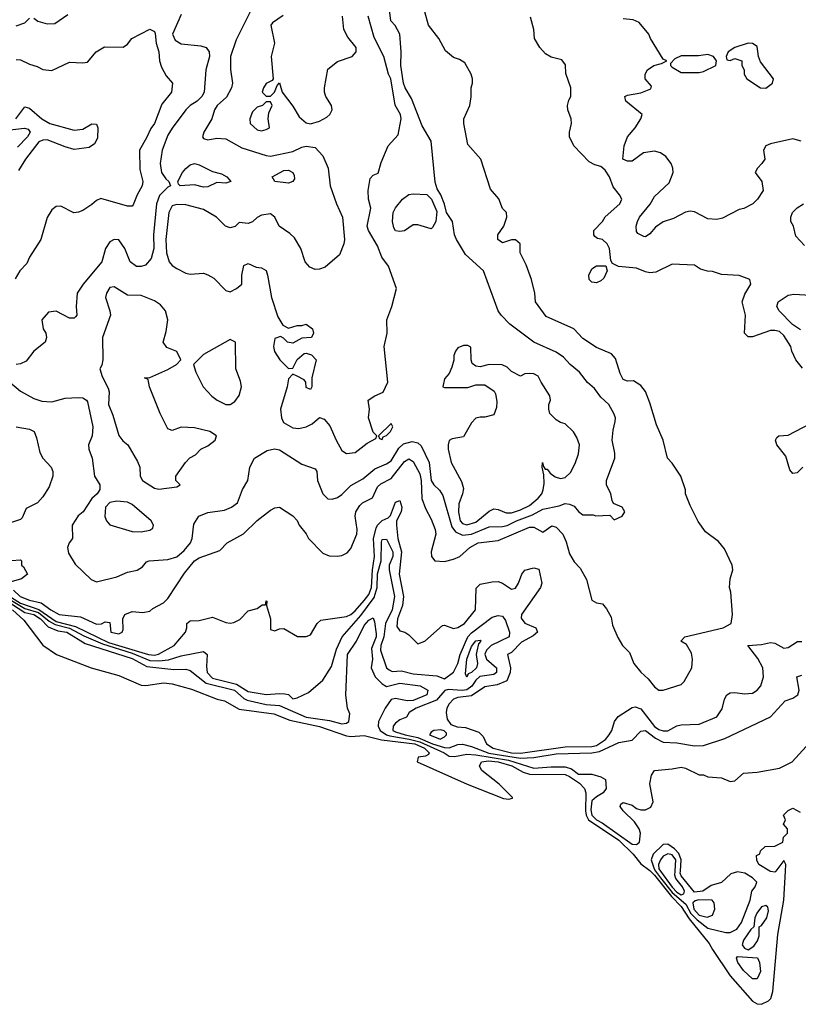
# Model space of a CAD drawing. Header units: inches. Extents: x 2601469 to 2753575, y 449403 to 582909.
# Tile 61 of 256: x 2654646 to 2658135, y 449403 to 453815. Entities that reach past the tile are written whole.
import ezdxf

# ---------------------------------------------------------------- set-up
doc = ezdxf.new("R2010")
doc.units = ezdxf.units.IN
doc.header["$MEASUREMENT"] = 0
doc.layers.add('C6454', color=7, linetype='Continuous')
doc.layers.add('C6455', color=7, linetype='Continuous')

msp = doc.modelspace()

# ---------------------------------------------------------------- linework, layer by layer
at = {"layer": 'C6454', "color": 4}
for points, elevation in [([(2657472.8, 450000), (2657490, 449981.4), (2657566.1, 449886.1), (2657610, 449840.7), (2657645.6, 449785.6), (2657736, 449676), (2657750, 449648.7), (2657830, 449530.4), (2657930, 449416.5), (2657950, 449405.7), (2657970, 449403.1), (2658002, 449418), (2658011.5, 449428.5), (2658020.1, 449459.9), (2658043.8, 449716.2), (2658069.8, 449870), (2658077.3, 450000)], 4), ([(2657495.5, 450000), (2657517.2, 449970), (2657570, 449904.5), (2657631.1, 449851.1), (2657653.8, 449810), (2657681.3, 449781.3), (2657730, 449744.4), (2657810, 449724.9), (2657830, 449724.2), (2657859.8, 449740.3), (2657880.7, 449770), (2657919.7, 449870), (2657926, 449910), (2657942, 449930), (2657949.6, 449950), (2657929.6, 449970), (2657895.1, 449990), (2657863.1, 449996.9), (2657832.4, 449987.6), (2657791.4, 449948.6), (2657744, 449936), (2657707.3, 449910), (2657670, 449905.3), (2657610, 449978.7), (2657605.9, 449990), (2657606.4, 450000)], 8), ([(2657517.4, 450000), (2657570, 449927.7), (2657590, 449906.1), (2657610, 449893.8), (2657621.5, 449898.5), (2657624.5, 449910), (2657615.4, 449930), (2657586.2, 449966.2), (2657581.4, 449981.4), (2657582.5, 450000)], 12), ([(2658033.5, 450000), (2658030, 449995.3), (2658010, 449998), (2658006.7, 450000)], 4)]:
    msp.add_lwpolyline(points, dxfattribs=dict(at, elevation=elevation))
for points, elevation in [([(2657688.7, 449871.3), (2657672.7, 449867.3), (2657662.4, 449857.6), (2657666.6, 449830), (2657690, 449802.8), (2657727.1, 449792.9), (2657750, 449802), (2657760.7, 449830), (2657758, 449858), (2657749.6, 449869.6)], 12), ([(2657990, 449846), (2657970, 449839.5), (2657949, 449811), (2657940.3, 449790), (2657936, 449750), (2657922, 449738), (2657888.9, 449691.1), (2657882.8, 449670), (2657894, 449654), (2657910, 449647), (2657935.7, 449664.3), (2657951.9, 449688.1), (2657959.8, 449710), (2657959.3, 449750), (2657970, 449756.4), (2657993.8, 449790), (2658001.6, 449821.6), (2657997.7, 449837.7)], 8), ([(2657930, 449517), (2657890, 449555.1), (2657864.5, 449590), (2657857.2, 449610), (2657862.9, 449617.1), (2657952, 449612), (2657961.6, 449590), (2657966, 449550), (2657950, 449517.2)], 4)]:
    msp.add_lwpolyline(points, close=True, dxfattribs=dict(at, elevation=elevation))
at = {"layer": 'C6455', "color": 4}
for points, elevation in [([(2654602, 452190), (2654650.5, 452150.5), (2654710, 452118), (2654745.4, 452105.4), (2654790, 452102.8), (2654850, 452118.8), (2654910, 452122), (2654930, 452120.7), (2654946, 452110), (2654950, 452102), (2654974.8, 451990), (2654970.8, 451950), (2654954.8, 451910), (2654956.3, 451890), (2654970.4, 451850), (2654982, 451770), (2655004.9, 451730), (2655005.5, 451710), (2654993, 451690), (2654970.3, 451669.7), (2654930.8, 451610), (2654908.5, 451591.5), (2654882, 451550), (2654882.8, 451490), (2654867.3, 451470), (2654860.7, 451450), (2654865.1, 451425.1), (2654894.9, 451374.9), (2654966.6, 451306.6), (2654990, 451296.3), (2655082, 451318), (2655130, 451338.8), (2655172.5, 451347.5), (2655196.5, 451363.5), (2655214, 451386), (2655226, 451390), (2655310, 451396.4), (2655350, 451408.4), (2655383.7, 451436.3), (2655412, 451470), (2655419.5, 451490), (2655426, 451554), (2655448.7, 451590), (2655490, 451606.8), (2655563.3, 451616.7), (2655595.3, 451630), (2655622, 451650), (2655645.2, 451710), (2655668.7, 451750), (2655678, 451810), (2655698, 451850), (2655755.5, 451884.5), (2655787.5, 451892.5), (2655810, 451887.7), (2655910, 451822.8), (2655970, 451802), (2655978, 451790), (2655980.7, 451750), (2656004.7, 451690), (2656027.1, 451667.1), (2656046.4, 451666.4), (2656070, 451674), (2656090, 451687.7), (2656130, 451727.7), (2656183.3, 451756.7), (2656238, 451802), (2656290, 451824.9), (2656310, 451838.4), (2656345.5, 451894.5), (2656365.3, 451914.7), (2656404.7, 451924.7), (2656430, 451918), (2656444.6, 451904.6), (2656480.3, 451830), (2656490.6, 451750), (2656502, 451730), (2656527.3, 451707.3), (2656542.6, 451682.6), (2656582.7, 451542.7), (2656599.3, 451519.3), (2656630, 451504.6), (2656670, 451510.2), (2656750, 451541.7), (2656810, 451544), (2656830, 451549), (2656872, 451570), (2656944, 451596), (2656990, 451621.1), (2657063.2, 451636.8), (2657090, 451646.8), (2657110, 451644), (2657130, 451634.8), (2657150, 451611), (2657170, 451596), (2657216, 451596), (2657228, 451592), (2657290, 451594), (2657310, 451574), (2657346, 451590), (2657358, 451610), (2657346, 451630), (2657307.3, 451647.3), (2657300.4, 451660.4), (2657295.3, 451690), (2657275.3, 451730), (2657275.3, 451750), (2657312.3, 451850), (2657312.5, 451872.5), (2657301.2, 451930), (2657304.7, 451975.3), (2657314.6, 452014.6), (2657315.3, 452030), (2657309, 452050), (2657285.2, 452090), (2657250, 452124), (2657222, 452162), (2657190, 452189.2), (2657155.1, 452235.1), (2657113.2, 452270), (2657082.7, 452302.7), (2657050, 452324.5), (2656950, 452369.2), (2656842, 452450), (2656804, 452490), (2656789.4, 452510), (2656724, 452690), (2656643, 452763), (2656602.7, 452830), (2656595.1, 452850), (2656585.2, 452910), (2656559, 452950), (2656550, 452988), (2656533.2, 453030), (2656516.6, 453056.6), (2656507.3, 453087.3), (2656489.3, 453270), (2656450, 453339), (2656402.3, 453462.2), (2656372.8, 453510), (2656365.6, 453530), (2656353.3, 453610), (2656355.1, 453670), (2656349.2, 453750), (2656329.2, 453789.2), (2656308.7, 453810), (2656301.2, 453870)], 28), ([(2654618.9, 451258.9), (2654648.8, 451230), (2654690, 451213.4), (2654741.9, 451201.9), (2654785.4, 451170), (2654823, 451150), (2654919.2, 451139.2), (2654990, 451106), (2655012.5, 451107.5), (2655030, 451116), (2655050, 451114), (2655054.8, 451070), (2655090, 451062.4), (2655105.2, 451070), (2655110, 451082), (2655108, 451130), (2655118, 451150), (2655150, 451162.8), (2655198.8, 451158.8), (2655230, 451164.9), (2655243.3, 451176.7), (2655290, 451201.3), (2655310, 451221.6), (2655384.9, 451335.1), (2655429.8, 451390.2), (2655450, 451403), (2655543.1, 451436.9), (2655575.3, 451470), (2655649.5, 451510.5), (2655709.7, 451570.3), (2655770, 451617.3), (2655790, 451626.8), (2655810.7, 451630.7), (2655870, 451591.3), (2655890, 451571.3), (2655898.8, 451550), (2655930, 451511.3), (2655941, 451490), (2656004.1, 451424.1), (2656032.8, 451412.8), (2656069.5, 451410.5), (2656090, 451414), (2656114, 451426), (2656130, 451444.7), (2656156.2, 451510), (2656158.4, 451530), (2656149.3, 451590), (2656152.7, 451610), (2656170, 451638), (2656182, 451650), (2656227.3, 451672.7), (2656250, 451722), (2656265.1, 451734.9), (2656310, 451759.5), (2656370, 451834.9), (2656390, 451847.7), (2656410, 451834.8), (2656439.3, 451779.3), (2656445, 451750), (2656447.4, 451670), (2656463.8, 451623.8), (2656490, 451576), (2656507.7, 451530), (2656510.5, 451510), (2656490.5, 451430), (2656490.7, 451410), (2656506.8, 451390), (2656550, 451387.2), (2656590, 451397), (2656618, 451410), (2656663.7, 451450), (2656701.2, 451470), (2656790, 451481.6), (2656930, 451541.3), (2656950, 451540.5), (2656990, 451518.8), (2657030, 451546.4), (2657050, 451541.1), (2657080.3, 451510), (2657095.4, 451475.4), (2657110, 451421), (2657130, 451386), (2657156.8, 451356.8), (2657186.4, 451306.4), (2657210, 451214), (2657230, 451202), (2657258, 451198), (2657275.3, 451175.3), (2657297.1, 451137.1), (2657302.5, 451102.5), (2657325.8, 451045.8), (2657346.8, 451010), (2657378.8, 450978.8), (2657397.3, 450930), (2657430, 450891), (2657462, 450862), (2657490, 450826), (2657510, 450811.3), (2657530, 450811.3), (2657610, 450836), (2657624, 450850), (2657657.2, 450910), (2657661.2, 450950), (2657656, 450976), (2657634.6, 451014.6), (2657608.7, 451030), (2657626, 451050), (2657798, 451090), (2657834.5, 451110), (2657840.7, 451150), (2657832.7, 451250), (2657826, 451270), (2657829.4, 451310), (2657841.2, 451350), (2657839, 451370), (2657804.1, 451444.1), (2657776.6, 451476.6), (2657719.3, 451519.3), (2657686, 451566), (2657650, 451638), (2657629, 451690), (2657628.7, 451708.7), (2657608.7, 451770), (2657570, 451828), (2657548.7, 451850), (2657529, 451930), (2657498.9, 451998.9), (2657470, 452098), (2657450, 452148.7), (2657430, 452175.3), (2657396.5, 452196.5), (2657370, 452195.3), (2657350, 452202), (2657336, 452230), (2657316.5, 452296.5), (2657298, 452318), (2657230, 452346.6), (2657170, 452386.6), (2657129, 452430), (2657005.4, 452485.4), (2656957.2, 452550), (2656954, 452590), (2656939, 452650), (2656915.5, 452715.5), (2656888.7, 452770), (2656888, 452810), (2656868.4, 452828.4), (2656850, 452828.7), (2656810, 452815.3), (2656789, 452830), (2656789, 452850), (2656815.3, 452890), (2656828.7, 452930), (2656828, 452950), (2656810, 452968), (2656792.5, 453012.5), (2656755.5, 453055.5), (2656712.7, 453190), (2656654.8, 453254.8), (2656636.2, 453350), (2656637, 453370), (2656662.7, 453430), (2656669.1, 453469.1), (2656669.2, 453510), (2656675.3, 453530), (2656675.3, 453550), (2656669, 453570), (2656641.2, 453621.2), (2656616.5, 453636.5), (2656590, 453645.2), (2656554.8, 453674.8), (2656524, 453730), (2656478, 453790), (2656461.2, 453850)], 24), ([(2655370, 453838), (2655330.7, 453750), (2655342.4, 453722.4), (2655370, 453706.8), (2655458, 453698), (2655482, 453690), (2655494.8, 453670), (2655497.3, 453650), (2655480.7, 453590), (2655473.4, 453490), (2655462, 453470), (2655442, 453450), (2655410.3, 453429.6), (2655390.7, 453410), (2655330, 453329.3), (2655310, 453297.2), (2655284.2, 453230), (2655275.8, 453170), (2655281.6, 453130), (2655301.1, 453101.1), (2655314, 453090), (2655322, 453070), (2655310, 453064), (2655273.4, 453026.6), (2655258.7, 452990), (2655246, 452850), (2655248, 452790), (2655235.5, 452744.5), (2655210, 452715.3), (2655190.9, 452709.1), (2655170, 452709), (2655141.2, 452730), (2655118, 452790), (2655090, 452829), (2655070, 452829.2), (2655050, 452819), (2655030.8, 452790), (2655014.8, 452730), (2654930.4, 452629.6), (2654904, 452590), (2654898.8, 452530), (2654902, 452490), (2654896.9, 452483.1), (2654890, 452478), (2654870, 452478), (2654810, 452509), (2654776, 452504), (2654746, 452470), (2654751, 452430), (2654762.8, 452410), (2654766.8, 452390), (2654761, 452370), (2654710, 452329.2), (2654675.3, 452284.7), (2654650, 452272.3), (2654630, 452269.2)], 28), ([(2654630, 453786.8), (2654670, 453801), (2654690, 453822)], 28), ([(2654710, 453821), (2654727.9, 453807.9), (2654770, 453796.3), (2654803.2, 453796.8), (2654861.5, 453838.5)], 28), ([(2655679.3, 453850), (2655615.6, 453724.4), (2655590.6, 453650), (2655590.7, 453590.7), (2655599.1, 453530), (2655595.5, 453510), (2655572.4, 453467.6), (2655531, 453430), (2655518.8, 453410), (2655506.8, 453370), (2655471.3, 453310), (2655466, 453290), (2655470, 453282), (2655490, 453276), (2655530, 453284), (2655570, 453280.7), (2655641.1, 453241.1), (2655750, 453206), (2655770, 453203.8), (2655870, 453223.7), (2655910, 453243.8), (2655930, 453248.2), (2655970, 453242), (2656004.4, 453204.4), (2656028.4, 453150), (2656037.1, 453070), (2656065.5, 452990), (2656093.4, 452930), (2656101, 452830), (2656098, 452810), (2656078.8, 452761.2), (2656014.6, 452705.4), (2655990, 452696.4), (2655970, 452695.8), (2655946, 452706), (2655926, 452730), (2655906, 452790), (2655877, 452837), (2655857, 452857), (2655809, 452890), (2655789, 452930), (2655770, 452945.2), (2655730, 452939.3), (2655710, 452929), (2655690, 452908.7), (2655670, 452902), (2655630, 452906), (2655611.6, 452888.4), (2655590, 452882), (2655569.1, 452889.1), (2655528.7, 452930), (2655470, 452963.7), (2655390, 452985.6), (2655350, 452987.3), (2655330, 452980.9), (2655314.4, 452950), (2655300.8, 452830), (2655304, 452770), (2655316.4, 452730), (2655330, 452713), (2655350, 452699.1), (2655390, 452678.8), (2655410, 452674), (2655470, 452678.8), (2655490, 452670.8), (2655516.4, 452656.4), (2655570, 452601), (2655590, 452596), (2655618, 452610), (2655642, 452630), (2655642, 452670), (2655650, 452714), (2655670, 452722), (2655706, 452706), (2655730, 452702.8), (2655750, 452690.8), (2655757.3, 452670), (2655774, 452570), (2655802.8, 452482.8), (2655825.4, 452445.4), (2655850, 452432), (2655890, 452444.7), (2655910, 452444.7), (2655930, 452450.8), (2655958, 452430), (2655962, 452410), (2655954, 452390), (2655910, 452388), (2655870, 452366), (2655846, 452370), (2655828.4, 452388.4), (2655814.6, 452394.6), (2655790, 452386), (2655784, 452350), (2655788.1, 452328.1), (2655811.3, 452290), (2655850, 452252), (2655870, 452254), (2655890, 452292), (2655921.2, 452318.8), (2655930, 452321), (2655953.2, 452313.2), (2655974, 452290), (2655954.8, 452210), (2655956, 452170), (2655950, 452158), (2655930, 452166), (2655928, 452190), (2655920.4, 452200.4), (2655890, 452218), (2655870, 452226), (2655850, 452206), (2655844.7, 452170), (2655814.9, 452070), (2655819.3, 452030), (2655828, 452010), (2655870, 451986), (2655896.6, 451983.4), (2655930, 451990.7), (2655956.2, 452003.8), (2655990, 452032), (2656010, 452024.7), (2656035.5, 451995.5), (2656064, 451930), (2656090, 451884.7), (2656110, 451871), (2656150, 451876), (2656203.2, 451916.8), (2656242, 451938), (2656246, 451950), (2656230, 451966), (2656209.3, 452030), (2656214, 452070), (2656208, 452110), (2656238, 452130), (2656274.8, 452145.2), (2656295.1, 452190), (2656279.3, 452350), (2656293.2, 452410), (2656292, 452470), (2656314, 452530), (2656335.1, 452610), (2656299.3, 452710), (2656269.4, 452750), (2656250, 452802), (2656209.4, 452870), (2656203.7, 452890), (2656219.5, 452970), (2656209.5, 453010), (2656207, 453050), (2656217.2, 453102.8), (2656230, 453118), (2656252.7, 453127.3), (2656265.4, 453174.6), (2656297, 453250), (2656341.5, 453298.5), (2656355.1, 453370), (2656352.3, 453390), (2656328.9, 453431.1), (2656309.4, 453550), (2656299.5, 453570), (2656278, 453650), (2656235.1, 453735.1), (2656207, 453830)], 32), ([(2655826.8, 453833.2), (2655779.6, 453800.4), (2655772, 453790), (2655787.7, 453710), (2655773.4, 453650), (2655782, 453550), (2655778, 453542), (2655750, 453528), (2655738, 453510), (2655732, 453490), (2655750, 453472), (2655770, 453472), (2655788, 453490), (2655800.4, 453519.6), (2655810, 453531), (2655822, 453490), (2655870, 453426.8), (2655898.9, 453378.9), (2655930, 453352.7), (2655950, 453348.4), (2655990, 453360.4), (2656022, 453378), (2656036, 453390), (2656046.6, 453410), (2656042.7, 453430), (2656018.4, 453470), (2656011.8, 453490), (2656011.6, 453510), (2656026.8, 453593.2), (2656070, 453627.7), (2656135.3, 453650), (2656154, 453670), (2656153.2, 453690), (2656116.5, 453736.5), (2656099, 453770), (2656092.7, 453830)], 36), ([(2658153.6, 452253.6), (2658124, 452290), (2658105.2, 452330), (2658102, 452350), (2658070, 452399), (2658050, 452417.2), (2658030, 452422.7), (2658010, 452422.7), (2657930, 452393.2), (2657910, 452394), (2657894, 452410), (2657898.4, 452490), (2657883.7, 452550), (2657894.5, 452585.5), (2657922, 452630), (2657918, 452650), (2657870, 452668.7), (2657790, 452673.2), (2657750, 452686), (2657727.5, 452687.5), (2657697.2, 452697.2), (2657670, 452715.3), (2657570, 452719), (2657496.1, 452683.9), (2657470, 452680.5), (2657450, 452684.2), (2657410, 452701.6), (2657328.7, 452708.7), (2657302, 452722), (2657295.3, 452735.3), (2657289, 452790), (2657279, 452810), (2657258, 452830), (2657234.6, 452834.6), (2657223.1, 452843.1), (2657218, 452850), (2657219, 452870), (2657257.2, 452910), (2657270, 452931), (2657335.3, 452990), (2657344, 453010), (2657334, 453030), (2657305.8, 453065.8), (2657289.6, 453110), (2657270, 453140.9), (2657250, 453157), (2657223.9, 453163.9), (2657197.5, 453177.5), (2657129, 453250), (2657109, 453290), (2657109, 453310), (2657119, 453350), (2657117.2, 453370), (2657102, 453410), (2657100.9, 453430), (2657106, 453454), (2657115.3, 453470), (2657115.3, 453510), (2657093.2, 453573.2), (2657092.3, 453612.3), (2657074.8, 453634.8), (2657027, 453647), (2657001.6, 453661.6), (2656977.2, 453690), (2656953.2, 453730), (2656949.2, 453770), (2656934.6, 453825.4)], 16), ([(2658148, 453270), (2658110, 453280.9), (2658010, 453258), (2657990, 453248.7), (2657978.8, 453230), (2657984.7, 453190), (2657972, 453170), (2657951.3, 453150), (2657942, 453130), (2657972, 453090), (2657978, 453050), (2657952, 453010), (2657930.9, 452989.1), (2657890.7, 452969.3), (2657870, 452964), (2657794.9, 452925.1), (2657770, 452919.5), (2657730, 452922), (2657670, 452954), (2657650, 452957.2), (2657630, 452952.7), (2657576.3, 452923.7), (2657530, 452909.2), (2657495.2, 452884.8), (2657470, 452855.3), (2657450, 452842), (2657443.1, 452843.1), (2657416.4, 452856.4), (2657410, 452866), (2657409, 452889), (2657414, 452910), (2657424, 452930), (2657471.5, 452988.5), (2657490, 453022.8), (2657556.4, 453083.6), (2657573.5, 453130), (2657572.6, 453150), (2657564.7, 453170), (2657541.5, 453201.5), (2657518, 453218), (2657490, 453226), (2657441.3, 453218.7), (2657390, 453181.2), (2657370, 453181.2), (2657349.2, 453190), (2657355.3, 453250), (2657369.2, 453290), (2657404, 453330), (2657428.7, 453370), (2657435.3, 453390), (2657362, 453450), (2657358, 453470), (2657370, 453476), (2657430, 453486.8), (2657474.6, 453505.4), (2657476.4, 453516.4), (2657448, 453550), (2657448, 453570), (2657459, 453590), (2657488, 453610), (2657522, 453618), (2657546, 453630), (2657530, 453638), (2657473.2, 453730), (2657465.2, 453750), (2657422, 453802), (2657394.6, 453814.6), (2657350, 453818)], 12), ([(2654630, 453635.5), (2654650, 453634.9), (2654690, 453614.8), (2654725.4, 453605.4), (2654750, 453591), (2654790, 453586.8), (2654870, 453624.7), (2654930, 453621), (2654950, 453624.7), (2654989.2, 453670), (2655027, 453693), (2655110, 453691.3), (2655130, 453704.7), (2655149.4, 453730.6), (2655230, 453772), (2655250, 453762), (2655252.8, 453752.8), (2655258, 453710), (2655270.4, 453670), (2655273, 453630), (2655282, 453602), (2655303, 453563), (2655330.8, 453530), (2655326, 453490), (2655283.8, 453436.2), (2655250.7, 453350), (2655233.4, 453326.6), (2655215.2, 453284.8), (2655182.8, 453230), (2655184, 453144), (2655198, 453090), (2655195.5, 453070), (2655173.4, 453030), (2655155.5, 452984.5), (2655150, 452979), (2655130, 452979.3), (2655010, 453012.7), (2654990, 453005.2), (2654970, 452986), (2654930, 452959.3), (2654910, 452952.7), (2654889.4, 452949.4), (2654830, 452979), (2654810, 452977.2), (2654790, 452962), (2654770, 452928), (2654741.6, 452830), (2654690.6, 452750), (2654678.4, 452721.6), (2654647.3, 452690), (2654626.2, 452653.8)], 24), ([(2654629.3, 453370), (2654670, 453424), (2654690, 453418), (2654745.5, 453370), (2654782, 453350), (2654890, 453320.3), (2654930, 453323.7), (2654970, 453347.7), (2654990, 453346.8), (2654997, 453330), (2654995.6, 453284.4), (2654981.7, 453258.3), (2654958, 453242), (2654890, 453233.6), (2654850, 453244.2), (2654770, 453275.6), (2654750, 453274.7), (2654732.7, 453267.3), (2654672.7, 453190), (2654641.4, 453138.6)], 16), ([(2654590, 453319.5), (2654668.2, 453328.2), (2654684.5, 453324.5), (2654693.4, 453310), (2654681.3, 453290), (2654636.1, 453243.9)], 12), ([(2658163.2, 452803.2), (2658124, 452844), (2658114, 452890), (2658102, 452910), (2658102, 452930), (2658108.7, 452950), (2658130, 452971.3), (2658158, 452990)], 12), ([(2658144.8, 452424.8), (2658109.2, 452449.2), (2658049.2, 452510), (2658039.3, 452530), (2658045.2, 452550), (2658090, 452580.7), (2658114.5, 452585.5), (2658190, 452580.9)], 12), ([(2658154.8, 451810), (2658130, 451784), (2658110, 451782), (2658097.2, 451797.2), (2658078.6, 451858.6), (2658039.3, 451910), (2658033.2, 451930), (2658038, 451942), (2658048, 451950), (2658090, 451952.7), (2658190, 452005.5)], 16), ([(2654631.3, 451990), (2654690, 451980.5), (2654710.7, 451970), (2654721.6, 451941.6), (2654735.9, 451875.9), (2654750.8, 451850), (2654786.8, 451810), (2654794.8, 451790), (2654794.8, 451770), (2654777.7, 451722.3), (2654750, 451677.2), (2654726.8, 451650), (2654675.9, 451624.1), (2654657.3, 451582.7), (2654650, 451575.3), (2654610, 451562)], 24), ([(2654610, 451225.6), (2654650, 451200.4), (2654731.9, 451171.9), (2654810, 451118.6), (2654896.5, 451096.5), (2655044.1, 451024.1), (2655223.8, 450970), (2655250, 450967.5), (2655268.8, 450971.2), (2655338, 451010), (2655389, 451070), (2655395.3, 451090), (2655395.3, 451110), (2655410, 451121), (2655450, 451122.8), (2655510, 451138), (2655570, 451114), (2655590, 451110.8), (2655605.6, 451114.4), (2655632.5, 451127.5), (2655670, 451166), (2655710, 451176), (2655732.7, 451192.7), (2655747.3, 451192.7), (2655750, 451211.3), (2655754, 451210), (2655752, 451190), (2655770.8, 451130), (2655770, 451082), (2655790, 451076), (2655810, 451086), (2655830, 451086.8), (2655891.1, 451051.1), (2655930, 451051), (2655950, 451058), (2655979.3, 451110), (2655996.2, 451123.8), (2656110, 451140.3), (2656130, 451150.3), (2656150, 451166.5), (2656190, 451212.6), (2656210, 451239.6), (2656223, 451270), (2656226.4, 451350), (2656236.7, 451410), (2656232.1, 451490), (2656243.6, 451536.4), (2656250, 451550.3), (2656269.9, 451570.1), (2656297.3, 451582.8), (2656307.4, 451592.6), (2656330, 451652.4), (2656350, 451660.7), (2656358, 451630), (2656356, 451610), (2656334.9, 451570), (2656334, 451550), (2656340.2, 451490), (2656357.1, 451430), (2656346.2, 451330), (2656366.7, 451230), (2656360.9, 451190), (2656339.6, 451130), (2656336.3, 451096.3), (2656350, 451076), (2656372, 451070), (2656390, 451058), (2656430, 451018), (2656462, 451030), (2656540.4, 451099.6), (2656550, 451102), (2656590, 451086.8), (2656610, 451091.3), (2656639, 451110), (2656689, 451170), (2656692, 451268), (2656710, 451284.9), (2656763.3, 451296.7), (2656790, 451297.1), (2656810, 451290.6), (2656850, 451263.8), (2656868, 451268), (2656881.6, 451290), (2656895.6, 451330), (2656910, 451348), (2656950, 451358.4), (2656972.3, 451352.3), (2656986, 451290), (2656980.4, 451270), (2656894, 451150), (2656892.7, 451132.7), (2656910, 451110.5), (2656958.8, 451090), (2656966.8, 451070), (2656946.7, 451053.3), (2656893.9, 451026.1), (2656850, 450979.3), (2656831.3, 450970), (2656846, 450910), (2656843.8, 450890), (2656828.3, 450851.7), (2656786.1, 450833.9), (2656730, 450825.1), (2656670, 450785.3), (2656610, 450777.8), (2656590.4, 450770), (2656570.3, 450750), (2656560.3, 450730), (2656556.4, 450710), (2656561.1, 450681.1), (2656577.3, 450657.3), (2656606.8, 450646.8), (2656643.5, 450643.5), (2656702.8, 450622.8), (2656723.4, 450603.4), (2656738, 450570), (2656767.3, 450550), (2656850, 450530.1), (2656890, 450528.4), (2657090, 450556.3), (2657210, 450557.5), (2657230, 450562.1), (2657270.4, 450589.6), (2657287.6, 450610), (2657299.8, 450630), (2657311.3, 450670), (2657327.3, 450692.7), (2657390, 450733), (2657404.2, 450735.8), (2657430, 450726.4), (2657490, 450648), (2657510, 450633.6), (2657530, 450627.9), (2657550.9, 450629.1), (2657590, 450650.4), (2657610, 450654.9), (2657690, 450658), (2657770, 450691), (2657793.8, 450726.2), (2657804.5, 450770), (2657814, 450790), (2657830, 450799.1), (2657850, 450800.5), (2657894.2, 450794.2), (2657930, 450797.1), (2657950, 450810.5), (2657967.3, 450830), (2657979.6, 450870), (2657975.6, 450910), (2657953.1, 450953.1), (2657908, 451010), (2657970, 451014.9), (2658010, 451023.8), (2658030, 451021.6), (2658070, 450999.3), (2658090, 451001.6), (2658131.9, 451028.1), (2658150, 451028.2)], 16), ([(2654610, 451212.9), (2654670, 451177.2), (2654730, 451158), (2654779.1, 451119.1), (2654804.8, 451104.8), (2654870, 451088.5), (2654934, 451054), (2655017.9, 451017.9), (2655150, 450976.2), (2655230, 450943.9), (2655270, 450941.5), (2655313.8, 450946.2), (2655370, 450964.4), (2655470, 450984), (2655486.8, 450970), (2655483.4, 450916.6), (2655486.7, 450890), (2655510, 450864.3), (2655617.6, 450837.6), (2655670, 450804.7), (2655750, 450790.5), (2655810, 450796.3), (2655833.7, 450793.7), (2655850.5, 450790.5), (2655870, 450771.3), (2655890, 450776), (2655940.2, 450799.8), (2656005.1, 450854.9), (2656043.9, 450916.1), (2656065.7, 450994.3), (2656091.6, 451050), (2656174.2, 451145.8), (2656234.9, 451225.1), (2656248.6, 451270), (2656250, 451331.3), (2656266.6, 451390), (2656266.8, 451473.2), (2656270, 451486), (2656290, 451487.3), (2656318.5, 451430), (2656318.3, 451410), (2656302.4, 451370), (2656301.1, 451350), (2656326.2, 451230), (2656315.6, 451170), (2656286, 451110), (2656278.5, 451050), (2656265, 451010), (2656263.2, 450990), (2656290, 450911), (2656301.1, 450901.1), (2656314.9, 450894.9), (2656357, 450897), (2656410, 450883.7), (2656514.9, 450874.9), (2656550, 450862), (2656590, 450890.6), (2656609.7, 450930), (2656619.8, 450970), (2656654, 451050), (2656670, 451066.9), (2656762.6, 451137.4), (2656790, 451145.3), (2656810, 451142), (2656822.5, 451122.5), (2656841.6, 451070), (2656839.1, 451050), (2656758.7, 451010), (2656737.3, 450990), (2656730, 450972.3), (2656737.7, 450950), (2656783.1, 450910), (2656782.4, 450890), (2656770, 450881.1), (2656708.4, 450871.7), (2656690, 450856), (2656671.8, 450828.2), (2656650, 450812.5), (2656628.5, 450808.5), (2656566.8, 450813.2), (2656550.5, 450809.5), (2656514.5, 450765.5), (2656422, 450730), (2656390.7, 450710), (2656378.8, 450690), (2656350, 450677.6), (2656330, 450662.4), (2656319.5, 450650), (2656318, 450630), (2656330, 450624.2), (2656373, 450610), (2656430, 450599.1), (2656495.2, 450570), (2656550, 450553.1), (2656570, 450552.1), (2656610, 450566.7), (2656630, 450567.9), (2656670, 450558.5), (2656748.7, 450528.7), (2656890, 450506.1), (2656950, 450508.4), (2657050, 450525.2), (2657210, 450530.1), (2657243.8, 450536.2), (2657330, 450576.3), (2657390, 450586.8), (2657430, 450626.8), (2657449.5, 450630.5), (2657495.6, 450595.6), (2657530, 450577), (2657590, 450574), (2657670, 450560.5), (2657710, 450563), (2657805.8, 450594.2), (2658010, 450691.3), (2658076.5, 450763.5), (2658110, 450774.8), (2658133.2, 450790), (2658139.3, 450810), (2658128, 450870), (2658150, 450878)], 12), ([(2654610, 451392), (2654650, 451394), (2654654, 451390), (2654654, 451370), (2654663.6, 451363.6), (2654682, 451330), (2654654, 451310), (2654586.8, 451290)], 24), ([(2654610, 451197.2), (2654670, 451159.3), (2654710.2, 451150), (2654739.7, 451130), (2654774.2, 451094.2), (2654816.9, 451076.9), (2654858, 451070), (2654940.3, 451020.3), (2655150, 450952.2), (2655216, 450916), (2655336.3, 450903.7), (2655390, 450904), (2655410, 450899.1), (2655482.4, 450842.4), (2655608.2, 450810), (2655650, 450772.6), (2655665.7, 450765.7), (2655750, 450746.5), (2655810, 450741.2), (2655930, 450690.2), (2656034.3, 450674.3), (2656090, 450660.4), (2656110, 450663), (2656121.2, 450670), (2656125.2, 450705.2), (2656115.3, 450730), (2656107.7, 450787.7), (2656114.7, 450970), (2656156, 451030), (2656190, 451100.7), (2656210, 451124), (2656230, 451134.8), (2656236.7, 451116.7), (2656243.7, 451063.7), (2656243.1, 451050), (2656223.2, 450996.8), (2656227.6, 450950), (2656221.7, 450910), (2656238.7, 450870), (2656270, 450838.7), (2656290, 450827.7), (2656350, 450842.4), (2656441, 450830), (2656474.4, 450810), (2656470.2, 450789.8), (2656410, 450764.1), (2656383.1, 450763.1), (2656330, 450773.2), (2656310, 450769.2), (2656284, 450730), (2656253.4, 450670), (2656252.4, 450650), (2656261.1, 450630), (2656290.1, 450610.1), (2656305.4, 450605.4), (2656391.4, 450591.4), (2656438.5, 450578.5), (2656548.7, 450530), (2656570, 450514.3), (2656593.8, 450513.8), (2656650, 450524.2), (2656690, 450521.4), (2656836.6, 450496.6), (2656950, 450460.7), (2657027.7, 450467.8), (2657090, 450466.5), (2657118.2, 450458.2), (2657150, 450434.9), (2657210, 450434), (2657250, 450422.8), (2657270.8, 450410), (2657274, 450370), (2657261, 450350), (2657230, 450332), (2657210, 450314), (2657205.2, 450274.8), (2657209.5, 450250), (2657230.3, 450230), (2657256.4, 450216.4), (2657390, 450121.2), (2657410, 450119.5), (2657422.9, 450130), (2657427.1, 450170), (2657422, 450190), (2657401.1, 450221.1), (2657349.6, 450270), (2657336, 450290), (2657340.1, 450299.9), (2657350, 450306.8), (2657390, 450294.9), (2657410, 450280.3), (2657430, 450274), (2657450, 450274), (2657473.9, 450286.1), (2657484.7, 450310), (2657469.6, 450390.4), (2657477.2, 450430), (2657490, 450451.3), (2657570, 450458), (2657610, 450466), (2657630, 450461), (2657690, 450431.3), (2657710, 450431.3), (2657730, 450422), (2657790, 450418), (2657830, 450402), (2657850, 450404.7), (2657890, 450438), (2657950, 450442.8), (2658050, 450461), (2658108, 450490), (2658170, 450558)], 8), ([(2654614.7, 451170), (2654664.4, 451124.5), (2654750, 451012), (2654810.7, 450970), (2654966, 450910), (2655090, 450875.8), (2655190, 450833.4), (2655211.8, 450831.8), (2655290, 450843.6), (2655330, 450839.1), (2655415.8, 450815.8), (2655531.3, 450770), (2655563.4, 450763.4), (2655630, 450726), (2655785.2, 450705.2), (2655856.4, 450676.4), (2655990, 450647.9), (2656110, 450606.2), (2656130, 450603.2), (2656190, 450607.1), (2656268.1, 450588.1), (2656416, 450570), (2656459.6, 450550), (2656480.4, 450530), (2656477.4, 450522.6), (2656465.1, 450514.9), (2656432, 450510), (2656427.3, 450490), (2656650.7, 450390), (2656814.5, 450325.5), (2656838, 450322), (2656853.6, 450326.4), (2656854, 450330), (2656795.1, 450390), (2656716.2, 450450), (2656707, 450470), (2656715.1, 450490), (2656746.5, 450493.5), (2656790.4, 450490), (2656850.9, 450470.9), (2656902.6, 450442.6), (2656930, 450434.5), (2657090, 450432.1), (2657110, 450424.1), (2657154.5, 450394.5), (2657177.5, 450370), (2657183.5, 450350), (2657181, 450270), (2657184.7, 450250), (2657195.1, 450230), (2657330, 450139.1), (2657395.4, 450075.4), (2657430, 450032.4), (2657470, 450003), (2657472.8, 450000)], 4), ([(2658006.7, 450000), (2657958, 450030), (2657948.4, 450048.4), (2657948, 450070), (2657962, 450078), (2657966, 450090), (2657986, 450110), (2658030, 450112), (2658066, 450130), (2658068.4, 450151.6), (2658086, 450170), (2658086, 450190), (2658068, 450210), (2658078, 450230), (2658069.1, 450250.9), (2658088.9, 450271.1), (2658110, 450282), (2658143.6, 450263.6)], 4), ([(2657606.4, 450000), (2657609.3, 450050), (2657599.1, 450079.1), (2657580.2, 450100.2), (2657550, 450121.2), (2657530, 450119), (2657484.4, 450075.6), (2657476, 450050), (2657488.3, 450010), (2657495.5, 450000)], 8), ([(2657582.5, 450000), (2657585.5, 450050), (2657570, 450073.4), (2657550, 450077.3), (2657530, 450066.6), (2657517.4, 450050), (2657508.8, 450030), (2657510.1, 450010), (2657517.4, 450000)], 12), ([(2658077.3, 450000), (2658079, 450030), (2658070, 450048), (2658033.5, 450000)], 4)]:
    msp.add_lwpolyline(points, dxfattribs=dict(at, elevation=elevation))
for points, elevation in [([(2657910, 453709.6), (2657851, 453690), (2657821, 453670), (2657812, 453650), (2657814, 453634), (2657830, 453632), (2657850, 453641), (2657882, 453630), (2657882, 453610), (2657892, 453590), (2657892, 453570), (2657904.7, 453550), (2657964.7, 453510), (2657990, 453508.4), (2658019, 453530), (2658024, 453550), (2657966, 453626), (2657956, 453650), (2657950, 453695.1), (2657930, 453707.3)], 12), ([(2657730, 453658), (2657687.9, 453652.1), (2657610, 453652), (2657581.4, 453638.6), (2657562, 453618), (2657562, 453610), (2657570, 453602), (2657610, 453578), (2657690, 453578), (2657710, 453582), (2657766, 453610), (2657768, 453630), (2657755.3, 453650)], 12), ([(2655770, 453446), (2655750, 453446), (2655734, 453430), (2655710, 453422), (2655690, 453402), (2655677.3, 453370), (2655678.8, 453350), (2655710, 453321), (2655730, 453316), (2655750, 453322), (2655766, 453330), (2655759, 453370), (2655763.1, 453396.9), (2655778, 453430)], 36), ([(2655570, 453082), (2655530, 453085.2), (2655490, 453066), (2655470, 453063.7), (2655430, 453075.1), (2655366, 453070), (2655358, 453078), (2655355.3, 453090), (2655375.1, 453130), (2655390, 453147.3), (2655410, 453164.9), (2655430, 453170.4), (2655450, 453164.9), (2655510, 453134.8), (2655550, 453124.7), (2655574, 453110), (2655592, 453090)], 28), ([(2655850, 453082.7), (2655788.9, 453088.9), (2655778, 453110), (2655830, 453139.1), (2655850, 453140.7), (2655870.6, 453130.6), (2655876.8, 453116.8), (2655878, 453102), (2655870, 453089)], 28), ([(2656490, 452878), (2656430, 452895.3), (2656410, 452895.3), (2656370, 452869.2), (2656350, 452865.2), (2656330, 452869.2), (2656322.7, 452882.7), (2656317.2, 452910), (2656319.3, 452950), (2656330, 452972), (2656362, 453010), (2656390, 453030.7), (2656410, 453034.8), (2656470.7, 453030.7), (2656491.3, 453010), (2656515.3, 452955.3), (2656511.3, 452910), (2656496, 452884)], 28), ([(2657230, 452635.1), (2657210, 452638), (2657198, 452650), (2657196, 452670), (2657210, 452698), (2657230, 452711.3), (2657272, 452712), (2657278, 452690), (2657263.5, 452656.5), (2657250, 452645.2)], 16), ([(2655070, 452617.2), (2655050, 452614), (2655036, 452590), (2655031, 452570), (2655050.5, 452510.5), (2655052.7, 452490), (2655017.1, 452390), (2655019.1, 452290), (2655014, 452266), (2655004.7, 452250), (2655015.3, 452215.3), (2655043.5, 452163.5), (2655047.1, 452147.1), (2655044.9, 452090), (2655063.4, 452043.4), (2655090, 451952), (2655107.9, 451927.9), (2655131.3, 451910), (2655174.9, 451834.9), (2655184, 451810), (2655186.8, 451770), (2655196, 451750), (2655250, 451716), (2655270, 451711), (2655350, 451722), (2655366, 451730), (2655346, 451750), (2655346, 451770), (2655389.1, 451830.9), (2655408.9, 451851.1), (2655434.6, 451865.4), (2655458, 451890), (2655490, 451906), (2655522, 451930), (2655528, 451950), (2655498, 451970), (2655430, 451986), (2655370, 451989.2), (2655330, 451974), (2655310, 451982), (2655275.1, 452050), (2655228.7, 452170), (2655222, 452202), (2655206, 452210), (2655230, 452212), (2655310, 452246.8), (2655348.7, 452270), (2655368.7, 452290), (2655350, 452328), (2655306.3, 452346.3), (2655289.4, 452369.4), (2655302.5, 452417.5), (2655309.6, 452470), (2655299.6, 452510), (2655277, 452537), (2655250, 452555.6), (2655190, 452578.4), (2655130, 452579.6)], 32), ([(2655590, 452382), (2655470, 452314), (2655424.7, 452270), (2655435.3, 452235.3), (2655468, 452170), (2655507.4, 452127.4), (2655530.4, 452110.4), (2655570, 452090.6), (2655590, 452090.6), (2655610, 452104), (2655630, 452130.8), (2655640.5, 452170), (2655635.6, 452195.6), (2655614.5, 452250), (2655614, 452370)], 32), ([(2656654.6, 452354.6), (2656634.6, 452354.6), (2656610, 452344), (2656598.8, 452330), (2656591, 452310), (2656591.1, 452288.9), (2656582, 452258), (2656570.9, 452229.1), (2656550, 452206), (2656542, 452170), (2656550, 452166), (2656654, 452166), (2656690, 452178), (2656730, 452178), (2656772, 452150), (2656778.8, 452138.8), (2656784.5, 452104.5), (2656782.5, 452077.5), (2656770, 452044), (2656730, 452033.2), (2656710, 452034), (2656690, 452028.7), (2656670, 452008.7), (2656634.4, 451945.6), (2656583.5, 451936.5), (2656571.1, 451928.9), (2656566, 451910), (2656566, 451890), (2656578.8, 451830), (2656625.2, 451745.2), (2656634.4, 451714.4), (2656630.8, 451690), (2656614.6, 451645.4), (2656611.9, 451608.1), (2656619.5, 451570), (2656630, 451557.6), (2656650, 451551.8), (2656690, 451562.8), (2656750, 451613), (2656770, 451623), (2656790, 451620.5), (2656825.8, 451605.8), (2656850, 451605.5), (2656890, 451618.5), (2656930, 451638), (2656970, 451670.4), (2656985.1, 451690), (2656992, 451708), (2656996.9, 451736.9), (2656994.8, 451774.8), (2656986.6, 451810), (2656989.1, 451830.9), (2656993.2, 451813.2), (2657001.4, 451801.4), (2657010, 451800.7), (2657022.9, 451782.9), (2657046, 451766), (2657070, 451758.4), (2657090, 451763), (2657114.3, 451785.7), (2657134.5, 451825.5), (2657149.6, 451870), (2657154, 451910), (2657143, 451943), (2657127.8, 451967.8), (2657090, 452004), (2657070, 452009.3), (2657050, 452021.2), (2657021.2, 452050), (2657017.2, 452070), (2657017.2, 452090), (2657024, 452110), (2657021.2, 452130), (2656982, 452190), (2656970, 452218), (2656950, 452228), (2656930, 452228.7), (2656910, 452228), (2656890, 452218), (2656850, 452238), (2656830, 452258), (2656808.7, 452268.7), (2656750, 452269.2), (2656710, 452259), (2656690, 452262), (2656674, 452274), (2656668.7, 452290), (2656668, 452348)], 32), ([(2656310, 452006), (2656254, 451950), (2656258, 451938), (2656270, 451934), (2656274.6, 451945.4), (2656290, 451952), (2656308, 451970), (2656318, 451990)], 32), ([(2655082.3, 451657.7), (2655050, 451651.5), (2655030.5, 451630), (2655028.2, 451588.2), (2655034.8, 451570), (2655050.6, 451550.6), (2655150, 451522), (2655190, 451520.4), (2655230, 451527.3), (2655243.1, 451536.9), (2655245.2, 451550), (2655236, 451570), (2655150, 451643), (2655130, 451652.8)], 32), ([(2656650, 450869.4), (2656644.1, 450884.1), (2656649.8, 450950), (2656670, 451006.8), (2656690, 451032), (2656710, 451034), (2656713, 451030), (2656702, 451018), (2656694, 450986), (2656692.1, 450970), (2656698, 450930), (2656692.7, 450910), (2656670, 450889.6), (2656655.5, 450884.5)], 8), ([(2656533.2, 450633.2), (2656502, 450630), (2656490, 450622), (2656482.8, 450610), (2656530, 450591), (2656550, 450601), (2656559, 450610), (2656558, 450618), (2656548.9, 450628.9)], 16)]:
    msp.add_lwpolyline(points, close=True, dxfattribs=dict(at, elevation=elevation))

doc.saveas('drawing.dxf')
